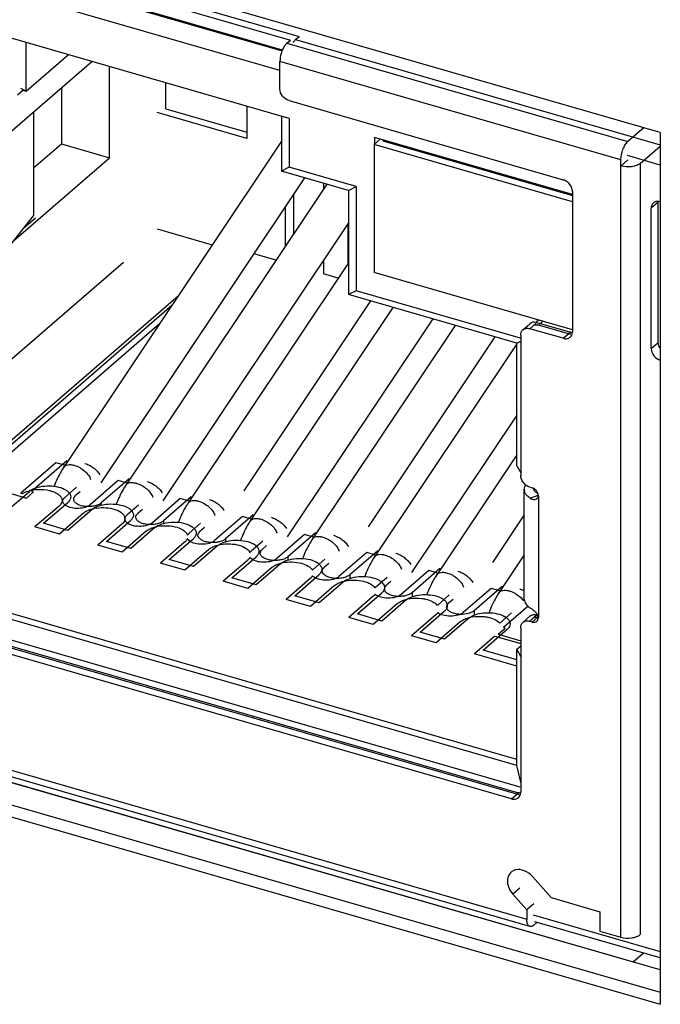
# Model space of a CAD drawing. Header units: millimetres. Extents: x 0 to 891, y -210 to 420.
# Tile 22 of 29: x 630 to 639, y 250 to 264. Entities that reach past the tile are written whole.
import ezdxf

# ---------------------------------------------------------------- set-up
doc = ezdxf.new("R2010")
doc.units = ezdxf.units.MM
doc.header["$LTSCALE"] = 0.01
doc.layers.get('0').update_dxf_attribs({"linetype": 'CONTINUOUS'})
doc.layers.add('02___PRT_ALL_AXES', color=7, linetype='CONTINUOUS')
doc.layers.add('INTF_YELLOW', color=7, linetype='CONTINUOUS')

msp = doc.modelspace()

# ---------------------------------------------------------------- linework, layer by layer
at = {"color": 7, "linetype": 'Continuous'}
for p, q in [((639.409, 262.394), (597.025, 274.629)), ((629.827, 264.958), (634.157, 263.708)), ((629.949, 265.009), (634.28, 263.759)), ((634.044, 263.567), (629.892, 264.766)), ((629.899, 264.749), (634.037, 263.555)), ((634.007, 263.275), (629.899, 264.461)), ((634.14, 262.596), (629.87, 263.828)), ((630.403, 262.982), (630.403, 263.674)), ((634.107, 263.665), (634.157, 263.708)), ((634.23, 263.716), (634.28, 263.759)), ((634.23, 263.716), (639.409, 262.221)), ((634.107, 263.665), (638.952, 262.266)), ((629.45, 261.776), (631.332, 263.406)), ((630.403, 262.982), (631.003, 263.501)), ((634.007, 263.015), (634.007, 263.405)), ((638.852, 262.006), (634.007, 263.405)), ((631.585, 262.037), (631.585, 263.333)), ((630.28, 262.93), (630.355, 262.995)), ((630.403, 262.982), (630.325, 263.02)), ((630.355, 262.995), (630.403, 262.982)), ((630.901, 263.032), (630.901, 262.235)), ((632.385, 262.73), (632.385, 263.102)), ((634.137, 262.848), (638.034, 261.723)), ((632.385, 262.73), (633.535, 262.398)), ((633.535, 262.77), (633.535, 262.311)), ((598.044, 262.615), (637.514, 251.221)), ((630.504, 262.689), (630.504, 261.212)), ((633.535, 262.311), (632.262, 262.679)), ((634.03, 262.627), (634.03, 261.848)), ((634.14, 262.596), (634.14, 261.903)), ((639.177, 262.461), (638.952, 262.266)), ((597.175, 262.375), (639.409, 250.183)), ((635.433, 262.3), (635.345, 262.225)), ((635.352, 262.324), (635.352, 262.23)), ((638.164, 261.512), (635.352, 262.324)), ((635.468, 262.276), (635.48, 262.287)), ((635.468, 262.276), (638.164, 261.498)), ((639.409, 262.394), (639.409, 250.01)), ((597.025, 262.245), (639.409, 250.01)), ((637.559, 251.115), (599.064, 262.227)), ((630.504, 261.892), (630.901, 262.235)), ((630.901, 262.235), (631.585, 262.037)), ((634.03, 262.273), (630.935, 257.642)), ((635.345, 262.225), (635.345, 260.406)), ((638.164, 261.411), (635.345, 262.225)), ((639.126, 261.956), (639.409, 262.201)), ((630.219, 260.855), (631.585, 262.037)), ((638.852, 250.964), (638.852, 262.006)), ((638.952, 262.006), (638.852, 261.919)), ((639.409, 261.932), (638.945, 262.066)), ((634.14, 261.903), (634.03, 261.848)), ((635.092, 261.628), (634.14, 261.903)), ((639.126, 261.956), (639.126, 251.001)), ((634.358, 261.753), (631.461, 257.418)), ((634.982, 261.573), (634.03, 261.848)), ((634.675, 261.662), (631.819, 257.387)), ((634.626, 261.676), (634.626, 261.589)), ((634.982, 261.573), (635.092, 261.628)), ((635.092, 261.628), (635.092, 260.147)), ((634.203, 260.956), (634.203, 261.523)), ((634.982, 261.573), (634.982, 260.092)), ((638.164, 261.555), (638.164, 259.563)), ((634.081, 261.339), (634.081, 260.772)), ((639.382, 261.406), (639.282, 261.319)), ((639.282, 259.327), (639.282, 261.319)), ((639.382, 259.414), (639.382, 261.406)), ((630.021, 260.606), (630.504, 261.212)), ((630.532, 261.18), (630.362, 261.033)), ((632.262, 261.025), (633.045, 260.799)), ((634.982, 261.112), (632.344, 257.163)), ((634.973, 261.097), (634.973, 260.53)), ((633.952, 260.58), (633.635, 260.672)), ((627.06, 256.464), (631.782, 260.553)), ((634.982, 260.545), (632.702, 257.132)), ((634.626, 260.579), (634.626, 260.385)), ((634.836, 260.325), (634.626, 260.385)), ((638.164, 259.592), (635.345, 260.406)), ((632.559, 260.072), (629.21, 257.171)), ((635.092, 260.147), (634.982, 260.092)), ((637.373, 259.402), (634.982, 260.092)), ((637.425, 259.474), (635.092, 260.147)), ((629.333, 257.223), (632.471, 259.941)), ((635.295, 260.002), (633.493, 257.305)), ((635.612, 259.91), (633.585, 256.877)), ((629.678, 257.412), (632.297, 259.68)), ((636.178, 259.747), (634.111, 256.653)), ((636.496, 259.655), (634.469, 256.622)), ((637.459, 259.592), (637.559, 259.679)), ((637.658, 259.695), (637.558, 259.608)), ((637.682, 259.73), (637.651, 259.703)), ((637.658, 259.695), (638.134, 259.558)), ((637.743, 259.714), (637.68, 259.66)), ((638.143, 259.526), (637.68, 259.66)), ((637.061, 259.492), (635.259, 256.795)), ((637.428, 259.516), (637.428, 257.524)), ((638.034, 259.471), (637.558, 259.608)), ((638.034, 259.471), (638.134, 259.558)), ((637.373, 259.391), (635.352, 256.367)), ((637.373, 259.402), (637.428, 259.43)), ((637.373, 257.661), (637.373, 259.402)), ((639.282, 259.327), (639.382, 259.414)), ((637.373, 258.381), (635.877, 256.143)), ((637.373, 257.814), (636.235, 256.112)), ((630.824, 257.704), (630.324, 257.271)), ((630.979, 257.729), (630.479, 257.296)), ((630.952, 257.667), (630.824, 257.704)), ((630.979, 257.729), (630.991, 257.725)), ((637.373, 257.661), (637.428, 257.559)), ((629.678, 257.412), (630.405, 257.202)), ((631.707, 257.449), (631.312, 257.107)), ((631.863, 257.474), (631.468, 257.132)), ((631.835, 257.412), (631.707, 257.449)), ((631.863, 257.474), (631.874, 257.47)), ((637.488, 257.363), (637.496, 257.383)), ((630.103, 257), (630.446, 257.297)), ((630.349, 257.264), (630.324, 257.271)), ((630.405, 257.202), (630.505, 257.288)), ((630.479, 257.296), (630.505, 257.288)), ((631.114, 257.355), (630.949, 257.212)), ((631.168, 257.292), (631.104, 257.237)), ((637.479, 257.322), (637.488, 257.363)), ((637.479, 255.763), (637.479, 257.322)), ((637.558, 257.357), (637.593, 257.347)), ((637.565, 257.198), (637.677, 257.242)), ((630.649, 256.843), (630.991, 257.139)), ((631.468, 257.132), (631.468, 257.097)), ((631.997, 257.1), (631.832, 256.957)), ((632.591, 257.194), (632.196, 256.852)), ((632.746, 257.219), (632.351, 256.877)), ((632.719, 257.157), (632.591, 257.194)), ((632.746, 257.219), (632.758, 257.215)), ((637.679, 257.235), (637.679, 255.503)), ((630.869, 257.088), (630.526, 256.791)), ((631.215, 256.988), (630.873, 256.691)), ((631.338, 257.039), (630.995, 256.743)), ((632.052, 257.037), (631.987, 256.982)), ((633.629, 256.964), (633.234, 256.622)), ((633.629, 256.964), (633.641, 256.96)), ((637.479, 256.964), (637.026, 256.285)), ((630.995, 256.743), (630.649, 256.843)), ((631.761, 256.831), (631.418, 256.534)), ((631.541, 256.585), (631.883, 256.882)), ((631.803, 256.909), (631.803, 256.907)), ((631.804, 256.905), (631.804, 256.907)), ((632.351, 256.877), (632.351, 256.838)), ((632.88, 256.845), (632.715, 256.702)), ((633.474, 256.939), (633.079, 256.597)), ((633.602, 256.902), (633.474, 256.939)), ((630.873, 256.691), (630.526, 256.791)), ((632.107, 256.731), (631.765, 256.434)), ((632.23, 256.782), (631.887, 256.485)), ((632.935, 256.782), (632.871, 256.727)), ((634.357, 256.684), (633.962, 256.342)), ((634.513, 256.709), (634.118, 256.367)), ((634.485, 256.647), (634.357, 256.684)), ((634.513, 256.709), (634.524, 256.705)), ((631.887, 256.485), (631.541, 256.585)), ((632.653, 256.573), (632.31, 256.276)), ((632.433, 256.328), (632.775, 256.624)), ((633.234, 256.622), (633.234, 256.578)), ((633.764, 256.59), (633.599, 256.447)), ((637.373, 253.401), (626.937, 256.413)), ((637.373, 253.487), (627.06, 256.464)), ((631.765, 256.434), (631.418, 256.534)), ((632.999, 256.473), (632.657, 256.176)), ((633.122, 256.524), (632.779, 256.228)), ((633.818, 256.527), (633.754, 256.472)), ((635.241, 256.429), (634.846, 256.087)), ((635.396, 256.454), (635.001, 256.112)), ((635.369, 256.392), (635.241, 256.429)), ((635.396, 256.454), (635.408, 256.45)), ((632.657, 256.176), (632.31, 256.276)), ((632.779, 256.228), (632.433, 256.328)), ((633.545, 256.316), (633.202, 256.019)), ((633.325, 256.07), (633.667, 256.367)), ((634.014, 256.267), (633.671, 255.97)), ((634.118, 256.367), (634.118, 256.319)), ((634.647, 256.335), (634.482, 256.192)), ((634.702, 256.272), (634.637, 256.217)), ((637.479, 256.397), (637.119, 255.857)), ((626.486, 256.165), (637.398, 253.015)), ((637.407, 252.984), (626.509, 256.13)), ((637.421, 253.095), (626.609, 256.216)), ((633.891, 256.216), (633.549, 255.919)), ((636.124, 256.174), (635.729, 255.832)), ((636.279, 256.199), (635.884, 255.857)), ((636.252, 256.137), (636.124, 256.174)), ((636.279, 256.199), (636.291, 256.195)), ((637.298, 252.928), (626.386, 256.078)), ((633.549, 255.919), (633.202, 256.019)), ((633.671, 255.97), (633.325, 256.07)), ((634.437, 256.058), (634.094, 255.761)), ((634.217, 255.813), (634.559, 256.109)), ((634.906, 256.009), (634.563, 255.713)), ((635.001, 256.112), (635.001, 256.059)), ((635.365, 255.937), (635.53, 256.08)), ((635.585, 256.017), (635.521, 255.962)), ((634.783, 255.958), (634.441, 255.661)), ((635.109, 255.555), (635.451, 255.852)), ((635.884, 255.857), (635.884, 255.799)), ((637.007, 255.919), (636.612, 255.577)), ((637.163, 255.944), (636.768, 255.602)), ((637.135, 255.882), (637.007, 255.919)), ((637.163, 255.944), (637.174, 255.94)), ((634.441, 255.661), (634.094, 255.761)), ((634.563, 255.713), (634.217, 255.813)), ((635.329, 255.801), (634.986, 255.504)), ((635.675, 255.701), (635.333, 255.404)), ((635.798, 255.752), (635.455, 255.455)), ((636.414, 255.825), (636.249, 255.682)), ((636.468, 255.762), (636.404, 255.707)), ((636.001, 255.298), (636.343, 255.594)), ((636.768, 255.602), (636.768, 255.539)), ((637.297, 255.57), (637.13, 255.426)), ((637.535, 255.666), (637.182, 255.361)), ((637.589, 255.622), (637.565, 255.639)), ((635.333, 255.404), (634.986, 255.504)), ((635.455, 255.455), (635.109, 255.555)), ((636.221, 255.543), (635.878, 255.246)), ((636.567, 255.443), (636.225, 255.146)), ((636.69, 255.494), (636.347, 255.198)), ((637.459, 255.435), (637.559, 255.522)), ((637.658, 255.538), (637.558, 255.452)), ((637.593, 255.441), (637.558, 255.452)), ((637.593, 255.441), (637.673, 255.511)), ((637.646, 255.542), (637.66, 255.554)), ((637.658, 255.538), (637.671, 255.534)), ((636.347, 255.198), (636.001, 255.298)), ((636.893, 255.04), (637.235, 255.337)), ((637.108, 255.267), (637.208, 255.353)), ((637.208, 255.353), (637.182, 255.361)), ((637.428, 255.359), (637.428, 253.021)), ((636.225, 255.146), (635.878, 255.246)), ((637.06, 255.24), (636.77, 254.989)), ((637.06, 255.24), (637.428, 255.134)), ((637.108, 255.267), (637.428, 255.174)), ((637.373, 254.902), (636.893, 255.04)), ((637.373, 255.055), (637.428, 255.102)), ((637.428, 254.952), (637.373, 255.055)), ((637.373, 253.401), (637.373, 255.055)), ((637.373, 254.815), (636.77, 254.989)), ((637.428, 253.167), (637.373, 253.401)), ((637.298, 252.928), (637.398, 253.015)), ((637.861, 251.525), (637.595, 251.824)), ((637.417, 251.66), (637.317, 251.573)), ((637.317, 251.573), (637.514, 251.35)), ((637.861, 251.525), (638.554, 251.325)), ((637.614, 251.437), (637.514, 251.35)), ((637.514, 251.35), (637.514, 251.221)), ((637.607, 251.28), (639.409, 250.76)), ((638.554, 251.325), (638.554, 251.05)), ((637.614, 251.134), (637.659, 251.173)), ((639.409, 250.668), (637.628, 251.182)), ((638.554, 251.05), (638.852, 250.964))]:
    msp.add_line(p, q, dxfattribs=at)
for centre, radius, start, end in [((634.436, 263.399), 0.429, 156.672, 158.9562), ((639.507, 261.406), 0.124, 175.9495, 180.0127), ((637.615, 259.615), 0.0843, 125.428, 130.9823), ((637.619, 259.562), 0.139, 73.8681, 79.9826), ((638.04, 259.563), 0.124, 355.9495, 0.0127), ((630.573, 256.835), 0.487, 103.0204, 105.4053), ((630.595, 257.12), 0.231, 123.6506, 125.1124), ((630.58, 256.805), 0.518, 101.7529, 103.0327), ((630.61, 257.097), 0.259, 119.455, 123.5996), ((630.586, 256.776), 0.548, 99.1695, 101.7424), ((630.593, 256.733), 0.591, 94.3233, 99.1537), ((637.581, 257.322), 0.101, 179.8572, 189.4077), ((631.228, 257.205), 0.13, 306.317, 310.8244), ((631.477, 256.527), 0.539, 98.4022, 103.3024), ((632.115, 256.946), 0.124, 308.591, 310.876), ((632.007, 257.165), 0.364, 256.975, 262.2311), ((632.367, 256.277), 0.531, 99.7723, 103.0007), ((632.69, 256.678), 0.134, 37.1822, 40.7895), ((633.259, 256.023), 0.528, 100.4494, 102.7942), ((633.506, 256.329), 0.253, 57.1755, 59.5893), ((633.624, 256.447), 0.0859, 340.9982, 345.6203), ((633.63, 256.445), 0.0799, 0.1639, 9.6654), ((634.15, 255.768), 0.525, 100.9843, 102.6001), ((634.388, 256.053), 0.275, 59.6581, 60.9977), ((634.398, 256.071), 0.254, 57.1769, 59.6734), ((634.517, 256.189), 0.0848, 342.7927, 345.6369), ((635.041, 255.513), 0.523, 101.4493, 102.407), ((635.545, 255.909), 0.0529, 173.9357, 179.9513), ((635.546, 255.909), 0.0533, 180.0039, 190.9559), ((635.937, 255.24), 0.539, 98.4987, 103.2942), ((636.196, 255.578), 0.228, 53.9387, 57.1848), ((636.209, 255.595), 0.207, 51.4853, 53.9249), ((636.323, 255.596), 0.114, 130.8528, 134.7314), ((636.297, 255.675), 0.0891, 337.9408, 343.7083), ((636.441, 255.65), 0.0655, 152.6379, 156.2892), ((636.307, 255.673), 0.0792, 0.1343, 5.3144), ((636.828, 254.985), 0.536, 98.945, 103.2075), ((637.089, 255.321), 0.227, 53.8095, 57.1873), ((637.615, 255.458), 0.0843, 125.428, 130.9823), ((637.619, 255.405), 0.139, 73.8681, 79.9826), ((637.643, 255.38), 0.128, 81.4345, 85.1948), ((637.642, 255.371), 0.138, 73.8512, 81.3953), ((637.304, 253.021), 0.124, 355.9495, 0.0127), ((637.799, 251.221), 0.285, 179.994, 181.4041)]:
    msp.add_arc(centre, radius, start, end, dxfattribs=at)
for points, knots in [([(634.23, 263.716), (634.226, 263.713), (634.212, 263.699), (634.199, 263.682), (634.191, 263.669)], [0, 0, 0, 0, 0.223707, 1, 1, 1, 1]), ([(634.036, 263.553), (634.032, 263.54), (634.016, 263.493), (634.007, 263.442), (634.007, 263.405)], [0, 0, 0, 0, 0.258185, 1, 1, 1, 1]), ([(634.107, 263.665), (634.094, 263.653), (634.069, 263.622), (634.051, 263.588), (634.043, 263.568)], [0, 0, 0, 0, 0.452666, 1, 1, 1, 1]), ([(634.137, 262.848), (634.101, 262.858), (634.037, 262.905), (634.007, 262.978), (634.007, 263.015)], [0, 0, 0, 0, 0.505913, 1, 1, 1, 1]), ([(638.852, 262.006), (638.852, 262.056), (638.869, 262.131), (638.91, 262.217), (638.937, 262.253), (638.952, 262.266)], [0, 0, 0, 0, 0.530636, 0.788415, 1, 1, 1, 1]), ([(639.126, 261.956), (639.111, 261.943), (639.071, 261.922), (638.979, 261.901), (638.901, 261.905), (638.852, 261.919)], [0, 0, 0, 0, 0.209012, 0.463342, 1, 1, 1, 1]), ([(638.084, 261.698), (638.08, 261.701), (638.064, 261.711), (638.047, 261.719), (638.034, 261.723)], [0, 0, 0, 0, 0.258277, 1, 1, 1, 1]), ([(638.164, 261.555), (638.164, 261.564), (638.16, 261.601), (638.143, 261.636), (638.126, 261.658)], [0, 0, 0, 0, 0.235915, 1, 1, 1, 1]), ([(639.314, 261.395), (639.304, 261.386), (639.287, 261.362), (639.282, 261.334), (639.282, 261.319)], [0, 0, 0, 0, 0.480096, 1, 1, 1, 1]), ([(639.384, 261.416), (639.377, 261.417), (639.352, 261.416), (639.328, 261.407), (639.314, 261.395)], [0, 0, 0, 0, 0.266785, 1, 1, 1, 1]), ([(637.643, 259.698), (637.629, 259.701), (637.602, 259.701), (637.576, 259.691), (637.566, 259.684)], [0, 0, 0, 0, 0.521097, 1, 1, 1, 1]), ([(637.428, 259.516), (637.428, 259.531), (637.432, 259.559), (637.449, 259.583), (637.459, 259.592)], [0, 0, 0, 0, 0.519904, 1, 1, 1, 1]), ([(637.459, 259.592), (637.472, 259.603), (637.505, 259.617), (637.54, 259.613), (637.558, 259.608)], [0, 0, 0, 0, 0.473395, 1, 1, 1, 1]), ([(638.034, 259.471), (638.051, 259.466), (638.087, 259.462), (638.12, 259.477), (638.132, 259.488)], [0, 0, 0, 0, 0.526605, 1, 1, 1, 1]), ([(638.132, 259.488), (638.141, 259.496), (638.157, 259.516), (638.163, 259.542), (638.164, 259.555)], [0, 0, 0, 0, 0.482798, 1, 1, 1, 1]), ([(639.407, 259.331), (639.403, 259.338), (639.39, 259.363), (639.382, 259.392), (639.382, 259.414)], [0, 0, 0, 0, 0.262867, 1, 1, 1, 1]), ([(639.282, 259.327), (639.282, 259.291), (639.313, 259.217), (639.376, 259.17), (639.412, 259.16)], [0, 0, 0, 0, 0.494087, 1, 1, 1, 1]), ([(630.935, 257.642), (630.941, 257.651), (630.959, 257.667), (630.995, 257.678), (631.038, 257.678), (631.068, 257.672), (631.084, 257.667)], [0, 0, 0, 0, 0.19759, 0.423184, 0.691181, 1, 1, 1, 1]), ([(631.084, 257.667), (631.138, 257.652), (631.213, 257.609), (631.285, 257.532), (631.31, 257.487), (631.316, 257.466)], [0, 0, 0, 0, 0.529929, 0.784983, 1, 1, 1, 1]), ([(631.235, 257.693), (631.257, 257.687), (631.3, 257.669), (631.359, 257.632), (631.41, 257.587), (631.438, 257.551), (631.448, 257.533)], [0, 0, 0, 0, 0.249164, 0.511078, 0.767197, 1, 1, 1, 1]), ([(630.935, 257.642), (630.922, 257.622), (630.868, 257.535), (630.825, 257.442), (630.798, 257.369)], [0, 0, 0, 0, 0.238858, 1, 1, 1, 1]), ([(637.558, 257.357), (637.522, 257.367), (637.458, 257.414), (637.428, 257.488), (637.428, 257.524)], [0, 0, 0, 0, 0.505913, 1, 1, 1, 1]), ([(631.819, 257.387), (631.805, 257.367), (631.751, 257.28), (631.708, 257.186), (631.681, 257.113)], [0, 0, 0, 0, 0.238841, 1, 1, 1, 1]), ([(631.819, 257.387), (631.825, 257.396), (631.842, 257.412), (631.878, 257.423), (631.921, 257.423), (631.952, 257.417), (631.967, 257.412)], [0, 0, 0, 0, 0.19759, 0.423184, 0.691181, 1, 1, 1, 1]), ([(631.967, 257.412), (632.021, 257.397), (632.096, 257.354), (632.169, 257.277), (632.193, 257.232), (632.2, 257.211)], [0, 0, 0, 0, 0.529929, 0.784983, 1, 1, 1, 1]), ([(632.118, 257.438), (632.14, 257.432), (632.183, 257.414), (632.242, 257.377), (632.294, 257.332), (632.321, 257.296), (632.332, 257.278)], [0, 0, 0, 0, 0.249164, 0.511078, 0.767197, 1, 1, 1, 1]), ([(630.349, 257.264), (630.355, 257.268), (630.385, 257.286), (630.418, 257.298), (630.444, 257.305)], [0, 0, 0, 0, 0.228883, 1, 1, 1, 1]), ([(630.483, 257.322), (630.517, 257.342), (630.599, 257.369), (630.728, 257.38), (630.856, 257.365), (630.936, 257.335), (630.968, 257.314)], [0, 0, 0, 0, 0.235588, 0.505278, 0.772163, 1, 1, 1, 1]), ([(630.549, 257.322), (630.568, 257.324), (630.645, 257.326), (630.723, 257.315), (630.777, 257.296)], [0, 0, 0, 0, 0.259705, 1, 1, 1, 1]), ([(630.777, 257.296), (630.797, 257.289), (630.832, 257.274), (630.875, 257.243), (630.904, 257.207), (630.911, 257.18), (630.911, 257.167)], [0, 0, 0, 0, 0.312304, 0.58001, 0.804384, 1, 1, 1, 1]), ([(630.968, 257.314), (630.973, 257.311), (630.991, 257.298), (631.007, 257.282), (631.017, 257.269)], [0, 0, 0, 0, 0.27375, 1, 1, 1, 1]), ([(631.017, 257.269), (631.019, 257.265), (631.029, 257.25), (631.034, 257.231), (631.034, 257.218)], [0, 0, 0, 0, 0.266995, 1, 1, 1, 1]), ([(637.507, 257.248), (637.504, 257.253), (637.492, 257.27), (637.483, 257.29), (637.481, 257.305)], [0, 0, 0, 0, 0.267897, 1, 1, 1, 1]), ([(637.565, 257.198), (637.56, 257.202), (637.538, 257.216), (637.519, 257.234), (637.507, 257.248)], [0, 0, 0, 0, 0.270245, 1, 1, 1, 1]), ([(637.626, 257.33), (637.624, 257.332), (637.613, 257.339), (637.602, 257.344), (637.593, 257.347)], [0, 0, 0, 0, 0.258277, 1, 1, 1, 1]), ([(637.63, 257.3), (637.628, 257.302), (637.619, 257.314), (637.612, 257.327), (637.609, 257.337)], [0, 0, 0, 0, 0.262683, 1, 1, 1, 1]), ([(637.672, 257.26), (637.668, 257.263), (637.653, 257.275), (637.639, 257.288), (637.63, 257.3)], [0, 0, 0, 0, 0.265845, 1, 1, 1, 1]), ([(637.679, 257.235), (637.679, 257.238), (637.679, 257.25), (637.676, 257.262), (637.673, 257.27)], [0, 0, 0, 0, 0.240009, 1, 1, 1, 1]), ([(630.908, 257.144), (630.906, 257.139), (630.898, 257.117), (630.882, 257.1), (630.869, 257.088)], [0, 0, 0, 0, 0.228933, 1, 1, 1, 1]), ([(630.965, 257.095), (630.952, 257.103), (630.931, 257.121), (630.921, 257.148), (630.921, 257.16)], [0, 0, 0, 0, 0.554583, 1, 1, 1, 1]), ([(630.922, 257.173), (630.923, 257.176), (630.929, 257.192), (630.939, 257.204), (630.949, 257.212)], [0, 0, 0, 0, 0.228498, 1, 1, 1, 1]), ([(631.018, 257.169), (631.016, 257.166), (631.008, 257.155), (630.999, 257.146), (630.991, 257.139)], [0, 0, 0, 0, 0.237027, 1, 1, 1, 1]), ([(631.034, 257.218), (631.034, 257.214), (631.032, 257.196), (631.025, 257.18), (631.018, 257.169)], [0, 0, 0, 0, 0.240258, 1, 1, 1, 1]), ([(631.076, 257.184), (631.076, 257.194), (631.082, 257.214), (631.096, 257.229), (631.104, 257.237)], [0, 0, 0, 0, 0.461002, 1, 1, 1, 1]), ([(631.468, 257.132), (631.455, 257.121), (631.422, 257.102), (631.364, 257.085), (631.299, 257.078), (631.233, 257.081), (631.171, 257.094), (631.127, 257.113), (631.101, 257.134), (631.083, 257.153), (631.076, 257.172), (631.076, 257.184)], [0, 0, 0, 0, 0.114013, 0.250487, 0.400952, 0.553833, 0.697127, 0.820778, 0.873561, 0.92029, 1, 1, 1, 1]), ([(631.304, 257.101), (631.301, 257.098), (631.287, 257.089), (631.271, 257.081), (631.258, 257.076)], [0, 0, 0, 0, 0.230954, 1, 1, 1, 1]), ([(631.352, 257.05), (631.384, 257.074), (631.468, 257.107), (631.603, 257.123), (631.74, 257.11), (631.825, 257.079), (631.86, 257.057)], [0, 0, 0, 0, 0.22608, 0.495615, 0.767703, 1, 1, 1, 1]), ([(632.702, 257.132), (632.688, 257.112), (632.634, 257.025), (632.591, 256.931), (632.564, 256.857)], [0, 0, 0, 0, 0.238824, 1, 1, 1, 1]), ([(632.702, 257.132), (632.708, 257.141), (632.726, 257.157), (632.762, 257.168), (632.805, 257.168), (632.835, 257.162), (632.851, 257.157)], [0, 0, 0, 0, 0.19759, 0.423184, 0.691181, 1, 1, 1, 1]), ([(632.851, 257.157), (632.904, 257.142), (632.979, 257.099), (633.052, 257.022), (633.076, 256.977), (633.083, 256.956)], [0, 0, 0, 0, 0.529929, 0.784983, 1, 1, 1, 1]), ([(633.002, 257.183), (633.023, 257.177), (633.067, 257.159), (633.126, 257.122), (633.177, 257.077), (633.204, 257.041), (633.215, 257.023)], [0, 0, 0, 0, 0.249164, 0.511078, 0.767197, 1, 1, 1, 1]), ([(637.589, 257.187), (637.6, 257.183), (637.625, 257.179), (637.649, 257.188), (637.659, 257.195)], [0, 0, 0, 0, 0.500964, 1, 1, 1, 1]), ([(637.659, 257.195), (637.662, 257.197), (637.673, 257.207), (637.68, 257.223), (637.679, 257.235)], [0, 0, 0, 0, 0.238931, 1, 1, 1, 1]), ([(631.033, 257.067), (631.027, 257.068), (631.003, 257.075), (630.98, 257.086), (630.965, 257.095)], [0, 0, 0, 0, 0.271048, 1, 1, 1, 1]), ([(631.258, 257.076), (631.23, 257.066), (631.169, 257.053), (631.106, 257.054), (631.075, 257.058)], [0, 0, 0, 0, 0.483326, 1, 1, 1, 1]), ([(631.215, 256.988), (631.22, 256.992), (631.244, 257.011), (631.272, 257.025), (631.294, 257.033)], [0, 0, 0, 0, 0.226363, 1, 1, 1, 1]), ([(631.294, 257.033), (631.298, 257.035), (631.318, 257.042), (631.338, 257.048), (631.353, 257.052)], [0, 0, 0, 0, 0.241161, 1, 1, 1, 1]), ([(631.398, 257.06), (631.443, 257.067), (631.533, 257.07), (631.621, 257.054), (631.662, 257.04)], [0, 0, 0, 0, 0.512252, 1, 1, 1, 1]), ([(631.662, 257.04), (631.682, 257.034), (631.719, 257.019), (631.765, 256.988), (631.795, 256.951), (631.803, 256.922), (631.803, 256.909)], [0, 0, 0, 0, 0.313566, 0.581951, 0.806003, 1, 1, 1, 1]), ([(631.86, 257.057), (631.864, 257.054), (631.881, 257.043), (631.896, 257.029), (631.905, 257.017)], [0, 0, 0, 0, 0.270784, 1, 1, 1, 1]), ([(631.905, 257.017), (631.908, 257.013), (631.919, 256.996), (631.926, 256.975), (631.926, 256.961)], [0, 0, 0, 0, 0.270555, 1, 1, 1, 1]), ([(631.926, 256.961), (631.926, 256.956), (631.924, 256.938), (631.916, 256.92), (631.908, 256.909)], [0, 0, 0, 0, 0.239402, 1, 1, 1, 1]), ([(631.959, 256.929), (631.959, 256.939), (631.965, 256.959), (631.979, 256.974), (631.987, 256.982)], [0, 0, 0, 0, 0.460988, 1, 1, 1, 1]), ([(631.803, 256.907), (631.803, 256.893), (631.793, 256.863), (631.773, 256.841), (631.761, 256.831)], [0, 0, 0, 0, 0.46124, 1, 1, 1, 1]), ([(631.804, 256.907), (631.804, 256.911), (631.807, 256.931), (631.821, 256.947), (631.832, 256.957)], [0, 0, 0, 0, 0.227352, 1, 1, 1, 1]), ([(631.925, 256.809), (631.908, 256.813), (631.881, 256.822), (631.846, 256.84), (631.817, 256.864), (631.804, 256.889), (631.804, 256.905)], [0, 0, 0, 0, 0.319747, 0.529896, 0.711322, 1, 1, 1, 1]), ([(631.908, 256.909), (631.906, 256.906), (631.899, 256.897), (631.89, 256.888), (631.883, 256.882)], [0, 0, 0, 0, 0.237943, 1, 1, 1, 1]), ([(632.144, 256.822), (632.115, 256.811), (632.053, 256.798), (631.99, 256.799), (631.958, 256.803)], [0, 0, 0, 0, 0.482512, 1, 1, 1, 1]), ([(632.351, 256.877), (632.338, 256.866), (632.305, 256.847), (632.248, 256.83), (632.183, 256.823), (632.116, 256.826), (632.055, 256.839), (632.011, 256.858), (631.984, 256.879), (631.966, 256.898), (631.959, 256.917), (631.959, 256.929)], [0, 0, 0, 0, 0.11401, 0.250477, 0.400924, 0.553811, 0.697119, 0.820774, 0.873557, 0.920289, 1, 1, 1, 1]), ([(632.192, 256.849), (632.189, 256.846), (632.174, 256.836), (632.157, 256.827), (632.144, 256.822)], [0, 0, 0, 0, 0.228989, 1, 1, 1, 1]), ([(632.246, 256.794), (632.279, 256.817), (632.362, 256.85), (632.496, 256.866), (632.632, 256.852), (632.717, 256.821), (632.752, 256.799)], [0, 0, 0, 0, 0.227006, 0.496567, 0.768149, 1, 1, 1, 1]), ([(633.585, 256.877), (633.572, 256.857), (633.518, 256.769), (633.474, 256.675), (633.447, 256.601)], [0, 0, 0, 0, 0.238807, 1, 1, 1, 1]), ([(633.585, 256.877), (633.591, 256.886), (633.609, 256.902), (633.645, 256.913), (633.688, 256.913), (633.718, 256.907), (633.734, 256.902)], [0, 0, 0, 0, 0.19759, 0.423184, 0.691181, 1, 1, 1, 1]), ([(633.734, 256.902), (633.788, 256.887), (633.863, 256.844), (633.935, 256.767), (633.96, 256.722), (633.966, 256.701)], [0, 0, 0, 0, 0.529929, 0.784983, 1, 1, 1, 1]), ([(633.885, 256.928), (633.907, 256.922), (633.95, 256.904), (634.009, 256.867), (634.06, 256.822), (634.088, 256.786), (634.098, 256.768)], [0, 0, 0, 0, 0.249164, 0.511078, 0.767197, 1, 1, 1, 1]), ([(632.107, 256.731), (632.112, 256.735), (632.134, 256.752), (632.16, 256.765), (632.18, 256.773)], [0, 0, 0, 0, 0.22754, 1, 1, 1, 1]), ([(632.18, 256.773), (632.185, 256.776), (632.207, 256.784), (632.23, 256.791), (632.248, 256.795)], [0, 0, 0, 0, 0.239735, 1, 1, 1, 1]), ([(632.277, 256.801), (632.322, 256.808), (632.413, 256.813), (632.503, 256.799), (632.545, 256.786)], [0, 0, 0, 0, 0.509193, 1, 1, 1, 1]), ([(632.545, 256.786), (632.581, 256.775), (632.64, 256.75), (632.685, 256.699), (632.692, 256.673)], [0, 0, 0, 0, 0.577047, 1, 1, 1, 1]), ([(632.692, 256.673), (632.693, 256.675), (632.699, 256.686), (632.708, 256.696), (632.715, 256.702)], [0, 0, 0, 0, 0.231045, 1, 1, 1, 1]), ([(632.752, 256.799), (632.756, 256.797), (632.77, 256.787), (632.784, 256.775), (632.792, 256.765)], [0, 0, 0, 0, 0.267838, 1, 1, 1, 1]), ([(632.818, 256.703), (632.818, 256.698), (632.816, 256.679), (632.807, 256.661), (632.799, 256.649)], [0, 0, 0, 0, 0.238525, 1, 1, 1, 1]), ([(632.806, 256.745), (632.808, 256.741), (632.815, 256.728), (632.818, 256.714), (632.818, 256.703)], [0, 0, 0, 0, 0.261678, 1, 1, 1, 1]), ([(632.842, 256.674), (632.842, 256.684), (632.848, 256.704), (632.862, 256.719), (632.871, 256.727)], [0, 0, 0, 0, 0.460981, 1, 1, 1, 1]), ([(632.692, 256.628), (632.69, 256.624), (632.682, 256.602), (632.666, 256.585), (632.653, 256.573)], [0, 0, 0, 0, 0.228558, 1, 1, 1, 1]), ([(633.023, 256.566), (632.992, 256.554), (632.925, 256.542), (632.826, 256.547), (632.743, 256.572), (632.7, 256.608), (632.692, 256.628)], [0, 0, 0, 0, 0.27486, 0.564685, 0.81703, 1, 1, 1, 1]), ([(632.799, 256.649), (632.794, 256.642), (632.786, 256.634), (632.778, 256.626), (632.775, 256.624)], [0, 0, 0, 0, 0.738199, 1, 1, 1, 1]), ([(633.234, 256.622), (633.222, 256.611), (633.189, 256.592), (633.131, 256.575), (633.066, 256.568), (632.999, 256.571), (632.938, 256.584), (632.894, 256.603), (632.867, 256.624), (632.85, 256.643), (632.842, 256.662), (632.842, 256.674)], [0, 0, 0, 0, 0.114014, 0.25049, 0.400953, 0.553844, 0.697142, 0.820789, 0.873569, 0.920296, 1, 1, 1, 1]), ([(633.079, 256.597), (633.075, 256.594), (633.058, 256.581), (633.039, 256.571), (633.023, 256.566)], [0, 0, 0, 0, 0.225151, 1, 1, 1, 1]), ([(633.139, 256.538), (633.171, 256.56), (633.252, 256.591), (633.383, 256.608), (633.516, 256.596), (633.6, 256.568), (633.635, 256.547)], [0, 0, 0, 0, 0.225936, 0.493464, 0.764718, 1, 1, 1, 1]), ([(633.163, 256.542), (633.207, 256.55), (633.297, 256.556), (633.386, 256.543), (633.429, 256.531)], [0, 0, 0, 0, 0.50684, 1, 1, 1, 1]), ([(633.644, 256.542), (633.647, 256.54), (633.66, 256.531), (633.671, 256.521), (633.679, 256.513)], [0, 0, 0, 0, 0.264931, 1, 1, 1, 1]), ([(634.469, 256.622), (634.455, 256.602), (634.401, 256.514), (634.357, 256.419), (634.33, 256.345)], [0, 0, 0, 0, 0.23879, 1, 1, 1, 1]), ([(634.469, 256.622), (634.475, 256.631), (634.492, 256.647), (634.528, 256.658), (634.571, 256.658), (634.602, 256.652), (634.617, 256.647)], [0, 0, 0, 0, 0.19759, 0.423184, 0.691181, 1, 1, 1, 1]), ([(634.617, 256.647), (634.671, 256.632), (634.746, 256.589), (634.819, 256.512), (634.843, 256.467), (634.85, 256.446)], [0, 0, 0, 0, 0.529929, 0.784983, 1, 1, 1, 1]), ([(634.768, 256.673), (634.79, 256.667), (634.833, 256.649), (634.892, 256.612), (634.944, 256.567), (634.971, 256.531), (634.982, 256.513)], [0, 0, 0, 0, 0.249164, 0.511078, 0.767197, 1, 1, 1, 1]), ([(632.999, 256.473), (633.004, 256.477), (633.026, 256.494), (633.05, 256.507), (633.069, 256.515)], [0, 0, 0, 0, 0.228125, 1, 1, 1, 1]), ([(633.069, 256.515), (633.075, 256.517), (633.099, 256.526), (633.123, 256.533), (633.142, 256.538)], [0, 0, 0, 0, 0.23897, 1, 1, 1, 1]), ([(633.429, 256.531), (633.463, 256.521), (633.522, 256.498), (633.57, 256.451), (633.58, 256.426)], [0, 0, 0, 0, 0.571788, 1, 1, 1, 1]), ([(633.58, 256.426), (633.582, 256.428), (633.587, 256.436), (633.593, 256.443), (633.599, 256.447)], [0, 0, 0, 0, 0.235602, 1, 1, 1, 1]), ([(633.705, 256.419), (633.704, 256.414), (633.695, 256.394), (633.68, 256.378), (633.667, 256.367)], [0, 0, 0, 0, 0.229814, 1, 1, 1, 1]), ([(633.679, 256.513), (633.681, 256.511), (633.688, 256.503), (633.695, 256.494), (633.698, 256.487)], [0, 0, 0, 0, 0.262432, 1, 1, 1, 1]), ([(633.726, 256.419), (633.726, 256.425), (633.727, 256.432), (633.73, 256.439), (633.73, 256.441)], [0, 0, 0, 0, 0.742706, 1, 1, 1, 1]), ([(634.118, 256.367), (634.105, 256.356), (634.072, 256.337), (634.015, 256.32), (633.949, 256.313), (633.883, 256.316), (633.821, 256.329), (633.777, 256.348), (633.751, 256.369), (633.733, 256.388), (633.726, 256.407), (633.726, 256.419)], [0, 0, 0, 0, 0.114012, 0.250484, 0.400936, 0.553825, 0.697133, 0.820786, 0.873567, 0.920294, 1, 1, 1, 1]), ([(633.73, 256.441), (633.731, 256.443), (633.737, 256.455), (633.746, 256.465), (633.754, 256.472)], [0, 0, 0, 0, 0.230832, 1, 1, 1, 1]), ([(635.352, 256.367), (635.358, 256.376), (635.376, 256.392), (635.412, 256.403), (635.455, 256.403), (635.485, 256.397), (635.501, 256.392)], [0, 0, 0, 0, 0.19759, 0.423184, 0.691181, 1, 1, 1, 1]), ([(635.652, 256.418), (635.673, 256.412), (635.717, 256.394), (635.776, 256.357), (635.827, 256.312), (635.854, 256.276), (635.865, 256.258)], [0, 0, 0, 0, 0.249164, 0.511078, 0.767197, 1, 1, 1, 1]), ([(633.581, 256.363), (633.579, 256.358), (633.57, 256.341), (633.556, 256.325), (633.545, 256.316)], [0, 0, 0, 0, 0.230311, 1, 1, 1, 1]), ([(633.909, 256.312), (633.88, 256.3), (633.816, 256.287), (633.721, 256.29), (633.638, 256.312), (633.593, 256.344), (633.581, 256.363)], [0, 0, 0, 0, 0.26696, 0.551945, 0.807416, 1, 1, 1, 1]), ([(633.962, 256.342), (633.959, 256.339), (633.943, 256.327), (633.924, 256.317), (633.909, 256.312)], [0, 0, 0, 0, 0.226087, 1, 1, 1, 1]), ([(633.959, 256.256), (633.965, 256.259), (633.99, 256.269), (634.016, 256.276), (634.035, 256.281)], [0, 0, 0, 0, 0.238336, 1, 1, 1, 1]), ([(634.032, 256.281), (634.064, 256.302), (634.143, 256.333), (634.271, 256.35), (634.403, 256.34), (634.486, 256.313), (634.521, 256.293)], [0, 0, 0, 0, 0.225498, 0.491811, 0.762747, 1, 1, 1, 1]), ([(634.05, 256.284), (634.093, 256.292), (634.182, 256.298), (634.27, 256.287), (634.312, 256.276)], [0, 0, 0, 0, 0.504736, 1, 1, 1, 1]), ([(634.312, 256.276), (634.346, 256.267), (634.405, 256.245), (634.455, 256.202), (634.468, 256.178)], [0, 0, 0, 0, 0.567555, 1, 1, 1, 1]), ([(634.536, 256.284), (634.538, 256.283), (634.549, 256.276), (634.559, 256.268), (634.565, 256.261)], [0, 0, 0, 0, 0.262076, 1, 1, 1, 1]), ([(634.565, 256.261), (634.568, 256.259), (634.577, 256.249), (634.586, 256.238), (634.59, 256.23)], [0, 0, 0, 0, 0.265392, 1, 1, 1, 1]), ([(635.352, 256.367), (635.338, 256.347), (635.284, 256.258), (635.24, 256.163), (635.213, 256.089)], [0, 0, 0, 0, 0.238764, 1, 1, 1, 1]), ([(635.501, 256.392), (635.554, 256.377), (635.629, 256.334), (635.702, 256.257), (635.727, 256.212), (635.733, 256.191)], [0, 0, 0, 0, 0.529929, 0.784983, 1, 1, 1, 1]), ([(633.891, 256.216), (633.896, 256.219), (633.917, 256.236), (633.941, 256.248), (633.959, 256.256)], [0, 0, 0, 0, 0.228587, 1, 1, 1, 1]), ([(634.598, 256.164), (634.596, 256.159), (634.588, 256.138), (634.573, 256.121), (634.559, 256.109)], [0, 0, 0, 0, 0.22925, 1, 1, 1, 1]), ([(634.59, 256.23), (634.592, 256.226), (634.599, 256.213), (634.602, 256.199), (634.602, 256.188)], [0, 0, 0, 0, 0.261678, 1, 1, 1, 1]), ([(634.609, 256.164), (634.609, 256.17), (634.61, 256.177), (634.613, 256.184), (634.614, 256.185)], [0, 0, 0, 0, 0.742775, 1, 1, 1, 1]), ([(635.001, 256.112), (634.988, 256.101), (634.955, 256.082), (634.898, 256.065), (634.833, 256.058), (634.766, 256.061), (634.705, 256.074), (634.661, 256.093), (634.634, 256.114), (634.616, 256.133), (634.609, 256.152), (634.609, 256.164)], [0, 0, 0, 0, 0.114013, 0.250487, 0.400952, 0.553833, 0.697127, 0.820778, 0.873561, 0.92029, 1, 1, 1, 1]), ([(634.614, 256.185), (634.615, 256.188), (634.621, 256.2), (634.63, 256.21), (634.637, 256.217)], [0, 0, 0, 0, 0.230793, 1, 1, 1, 1]), ([(636.236, 256.112), (636.241, 256.121), (636.259, 256.137), (636.295, 256.148), (636.338, 256.148), (636.368, 256.142), (636.384, 256.137)], [0, 0, 0, 0, 0.19759, 0.423184, 0.691181, 1, 1, 1, 1]), ([(636.384, 256.137), (636.438, 256.122), (636.513, 256.079), (636.585, 256.002), (636.61, 255.957), (636.616, 255.936)], [0, 0, 0, 0, 0.529929, 0.784983, 1, 1, 1, 1]), ([(636.535, 256.163), (636.557, 256.157), (636.6, 256.139), (636.659, 256.102), (636.71, 256.057), (636.738, 256.021), (636.748, 256.003)], [0, 0, 0, 0, 0.249164, 0.511078, 0.767197, 1, 1, 1, 1]), ([(634.47, 256.099), (634.468, 256.096), (634.459, 256.08), (634.447, 256.067), (634.437, 256.058)], [0, 0, 0, 0, 0.231988, 1, 1, 1, 1]), ([(634.846, 256.087), (634.823, 256.067), (634.757, 256.04), (634.651, 256.03), (634.549, 256.046), (634.488, 256.078), (634.47, 256.099)], [0, 0, 0, 0, 0.229859, 0.51284, 0.788239, 1, 1, 1, 1]), ([(634.783, 255.958), (634.788, 255.962), (634.808, 255.978), (634.831, 255.99), (634.85, 255.998)], [0, 0, 0, 0, 0.228991, 1, 1, 1, 1]), ([(634.85, 255.998), (634.856, 256.001), (634.882, 256.011), (634.908, 256.019), (634.929, 256.023)], [0, 0, 0, 0, 0.237761, 1, 1, 1, 1]), ([(634.926, 256.024), (634.957, 256.045), (635.034, 256.076), (635.16, 256.092), (635.289, 256.083), (635.372, 256.058), (635.407, 256.039)], [0, 0, 0, 0, 0.225116, 0.490288, 0.760902, 1, 1, 1, 1]), ([(634.938, 256.025), (634.98, 256.034), (635.067, 256.041), (635.153, 256.031), (635.195, 256.021)], [0, 0, 0, 0, 0.502808, 1, 1, 1, 1]), ([(635.195, 256.021), (635.229, 256.012), (635.289, 255.991), (635.341, 255.951), (635.356, 255.928)], [0, 0, 0, 0, 0.563846, 1, 1, 1, 1]), ([(635.452, 256.009), (635.455, 256.006), (635.468, 255.994), (635.478, 255.98), (635.484, 255.969)], [0, 0, 0, 0, 0.269795, 1, 1, 1, 1]), ([(636.235, 256.112), (636.222, 256.092), (636.166, 256.002), (636.123, 255.906), (636.095, 255.831)], [0, 0, 0, 0, 0.238717, 1, 1, 1, 1]), ([(635.491, 255.91), (635.49, 255.905), (635.481, 255.883), (635.465, 255.864), (635.451, 255.852)], [0, 0, 0, 0, 0.228553, 1, 1, 1, 1]), ([(635.484, 255.969), (635.486, 255.966), (635.491, 255.954), (635.494, 255.94), (635.494, 255.931)], [0, 0, 0, 0, 0.260128, 1, 1, 1, 1]), ([(635.884, 255.857), (635.872, 255.846), (635.841, 255.828), (635.786, 255.811), (635.723, 255.803), (635.659, 255.805), (635.607, 255.814), (635.57, 255.827), (635.53, 255.846), (635.499, 255.873), (635.494, 255.899)], [0, 0, 0, 0, 0.112385, 0.246411, 0.394494, 0.546187, 0.690376, 0.756582, 0.81753, 1, 1, 1, 1]), ([(635.497, 255.931), (635.498, 255.933), (635.504, 255.945), (635.513, 255.955), (635.521, 255.962)], [0, 0, 0, 0, 0.230832, 1, 1, 1, 1]), ([(637.119, 255.857), (637.105, 255.836), (637.049, 255.746), (637.005, 255.649), (636.977, 255.573)], [0, 0, 0, 0, 0.238671, 1, 1, 1, 1]), ([(637.119, 255.857), (637.125, 255.866), (637.142, 255.882), (637.178, 255.893), (637.221, 255.893), (637.252, 255.887), (637.267, 255.882)], [0, 0, 0, 0, 0.19759, 0.423184, 0.691181, 1, 1, 1, 1]), ([(637.267, 255.882), (637.308, 255.871), (637.383, 255.832), (637.445, 255.775), (637.469, 255.741)], [0, 0, 0, 0, 0.504287, 1, 1, 1, 1]), ([(637.418, 255.908), (637.423, 255.906), (637.444, 255.9), (637.465, 255.891), (637.479, 255.884)], [0, 0, 0, 0, 0.241203, 1, 1, 1, 1]), ([(635.36, 255.837), (635.358, 255.834), (635.349, 255.82), (635.338, 255.809), (635.329, 255.801)], [0, 0, 0, 0, 0.233464, 1, 1, 1, 1]), ([(635.729, 255.832), (635.707, 255.813), (635.644, 255.786), (635.542, 255.775), (635.441, 255.789), (635.38, 255.817), (635.36, 255.837)], [0, 0, 0, 0, 0.226473, 0.505494, 0.781314, 1, 1, 1, 1]), ([(635.675, 255.701), (635.68, 255.705), (635.704, 255.723), (635.731, 255.737), (635.753, 255.745)], [0, 0, 0, 0, 0.22651, 1, 1, 1, 1]), ([(635.753, 255.745), (635.758, 255.747), (635.777, 255.755), (635.798, 255.76), (635.813, 255.764)], [0, 0, 0, 0, 0.241006, 1, 1, 1, 1]), ([(635.812, 255.763), (635.842, 255.784), (635.918, 255.816), (636.043, 255.834), (636.173, 255.827), (636.257, 255.803), (636.293, 255.785)], [0, 0, 0, 0, 0.221692, 0.485606, 0.757531, 1, 1, 1, 1]), ([(635.857, 255.773), (635.912, 255.781), (635.987, 255.782), (636.06, 255.769), (636.077, 255.765)], [0, 0, 0, 0, 0.755757, 1, 1, 1, 1]), ([(636.077, 255.765), (636.112, 255.758), (636.173, 255.738), (636.226, 255.699), (636.243, 255.677)], [0, 0, 0, 0, 0.560583, 1, 1, 1, 1]), ([(636.337, 255.757), (636.341, 255.754), (636.356, 255.741), (636.368, 255.727), (636.374, 255.715)], [0, 0, 0, 0, 0.271299, 1, 1, 1, 1]), ([(636.383, 255.68), (636.384, 255.683), (636.39, 255.692), (636.397, 255.701), (636.404, 255.707)], [0, 0, 0, 0, 0.233097, 1, 1, 1, 1]), ([(637.479, 255.763), (637.479, 255.74), (637.499, 255.688), (637.541, 255.654), (637.565, 255.639)], [0, 0, 0, 0, 0.444423, 1, 1, 1, 1]), ([(636.25, 255.577), (636.248, 255.574), (636.24, 255.561), (636.229, 255.55), (636.221, 255.543)], [0, 0, 0, 0, 0.234697, 1, 1, 1, 1]), ([(636.612, 255.577), (636.591, 255.558), (636.53, 255.532), (636.431, 255.521), (636.332, 255.532), (636.272, 255.558), (636.25, 255.577)], [0, 0, 0, 0, 0.223792, 0.499494, 0.775743, 1, 1, 1, 1]), ([(636.379, 255.642), (636.378, 255.638), (636.369, 255.62), (636.355, 255.604), (636.343, 255.594)], [0, 0, 0, 0, 0.230943, 1, 1, 1, 1]), ([(636.376, 255.654), (636.376, 255.66), (636.377, 255.668), (636.38, 255.675), (636.381, 255.677)], [0, 0, 0, 0, 0.742003, 1, 1, 1, 1]), ([(636.383, 255.627), (636.382, 255.629), (636.378, 255.638), (636.376, 255.647), (636.376, 255.654)], [0, 0, 0, 0, 0.261448, 1, 1, 1, 1]), ([(636.395, 255.611), (636.394, 255.612), (636.389, 255.617), (636.385, 255.623), (636.383, 255.627)], [0, 0, 0, 0, 0.261297, 1, 1, 1, 1]), ([(636.768, 255.602), (636.757, 255.593), (636.731, 255.576), (636.667, 255.554), (636.576, 255.545), (636.487, 255.558), (636.427, 255.584), (636.403, 255.601), (636.395, 255.611)], [0, 0, 0, 0, 0.105248, 0.228975, 0.509353, 0.784185, 0.901734, 1, 1, 1, 1]), ([(636.705, 255.506), (636.734, 255.527), (636.809, 255.558), (636.932, 255.577), (637.06, 255.57), (637.143, 255.547), (637.179, 255.53)], [0, 0, 0, 0, 0.221136, 0.483963, 0.755676, 1, 1, 1, 1]), ([(637.649, 255.569), (637.644, 255.574), (637.626, 255.594), (637.605, 255.611), (637.589, 255.622)], [0, 0, 0, 0, 0.264936, 1, 1, 1, 1]), ([(636.567, 255.443), (636.572, 255.447), (636.596, 255.465), (636.622, 255.479), (636.643, 255.487)], [0, 0, 0, 0, 0.22689, 1, 1, 1, 1]), ([(636.643, 255.487), (636.648, 255.489), (636.669, 255.497), (636.69, 255.503), (636.706, 255.507)], [0, 0, 0, 0, 0.240557, 1, 1, 1, 1]), ([(636.745, 255.514), (636.799, 255.523), (636.872, 255.524), (636.943, 255.513), (636.96, 255.51)], [0, 0, 0, 0, 0.754474, 1, 1, 1, 1]), ([(636.96, 255.51), (636.995, 255.503), (637.057, 255.484), (637.112, 255.447), (637.13, 255.426)], [0, 0, 0, 0, 0.55735, 1, 1, 1, 1]), ([(637.223, 255.504), (637.228, 255.501), (637.244, 255.487), (637.259, 255.471), (637.266, 255.457)], [0, 0, 0, 0, 0.274187, 1, 1, 1, 1]), ([(637.428, 255.359), (637.428, 255.374), (637.432, 255.402), (637.449, 255.426), (637.459, 255.435)], [0, 0, 0, 0, 0.519904, 1, 1, 1, 1]), ([(637.459, 255.435), (637.472, 255.446), (637.505, 255.46), (637.54, 255.457), (637.558, 255.452)], [0, 0, 0, 0, 0.473395, 1, 1, 1, 1]), ([(637.608, 255.543), (637.604, 255.542), (637.589, 255.539), (637.575, 255.533), (637.566, 255.527)], [0, 0, 0, 0, 0.258633, 1, 1, 1, 1]), ([(637.593, 255.441), (637.604, 255.438), (637.628, 255.436), (637.65, 255.445), (637.658, 255.452)], [0, 0, 0, 0, 0.526605, 1, 1, 1, 1]), ([(637.658, 255.452), (637.665, 255.458), (637.676, 255.474), (637.679, 255.493), (637.679, 255.503)], [0, 0, 0, 0, 0.480096, 1, 1, 1, 1]), ([(637.679, 255.503), (637.68, 255.506), (637.679, 255.516), (637.675, 255.527), (637.672, 255.534)], [0, 0, 0, 0, 0.237364, 1, 1, 1, 1]), ([(637.278, 255.416), (637.278, 255.402), (637.269, 255.371), (637.248, 255.347), (637.235, 255.337)], [0, 0, 0, 0, 0.461495, 1, 1, 1, 1]), ([(637.298, 252.928), (637.315, 252.923), (637.351, 252.92), (637.384, 252.934), (637.396, 252.945)], [0, 0, 0, 0, 0.526605, 1, 1, 1, 1]), ([(637.396, 252.945), (637.405, 252.953), (637.421, 252.974), (637.427, 252.999), (637.427, 253.012)], [0, 0, 0, 0, 0.482798, 1, 1, 1, 1]), ([(637.595, 251.824), (637.564, 251.86), (637.491, 251.915), (637.396, 251.929), (637.356, 251.919)], [0, 0, 0, 0, 0.533915, 1, 1, 1, 1]), ([(637.293, 251.888), (637.274, 251.871), (637.243, 251.825), (637.235, 251.74), (637.26, 251.651), (637.295, 251.597), (637.317, 251.573)], [0, 0, 0, 0, 0.216079, 0.453537, 0.71815, 1, 1, 1, 1]), ([(637.356, 251.919), (637.35, 251.918), (637.327, 251.911), (637.306, 251.899), (637.293, 251.888)], [0, 0, 0, 0, 0.256459, 1, 1, 1, 1]), ([(637.559, 251.115), (637.552, 251.117), (637.534, 251.129), (637.518, 251.165), (637.515, 251.196), (637.514, 251.214)], [0, 0, 0, 0, 0.183629, 0.531172, 1, 1, 1, 1]), ([(637.614, 251.134), (637.606, 251.127), (637.589, 251.115), (637.567, 251.113), (637.559, 251.115)], [0, 0, 0, 0, 0.560836, 1, 1, 1, 1]), ([(638.852, 250.964), (638.901, 250.95), (638.979, 250.946), (639.071, 250.967), (639.111, 250.988), (639.126, 251.001)], [0, 0, 0, 0, 0.536658, 0.790988, 1, 1, 1, 1])]:
    msp.add_open_spline(points, degree=3, knots=knots, dxfattribs=at)
for points in [[(638.126, 261.658), (638.114, 261.673), (638.1, 261.687), (638.084, 261.698)], [(639.412, 261.411), (639.403, 261.414), (639.393, 261.416), (639.384, 261.416)], [(637.63, 259.664), (637.638, 259.665), (637.646, 259.665), (637.654, 259.665)], [(637.654, 259.665), (637.663, 259.664), (637.672, 259.662), (637.68, 259.66)], [(638.164, 259.552), (638.154, 259.553), (638.144, 259.555), (638.134, 259.558)], [(630.446, 257.297), (630.451, 257.301), (630.456, 257.305), (630.462, 257.309)], [(637.654, 257.304), (637.646, 257.314), (637.637, 257.323), (637.626, 257.33)], [(637.673, 257.27), (637.668, 257.282), (637.662, 257.294), (637.654, 257.304)], [(630.911, 257.167), (630.911, 257.159), (630.91, 257.151), (630.908, 257.144)], [(630.921, 257.16), (630.921, 257.164), (630.921, 257.169), (630.922, 257.173)], [(637.565, 257.198), (637.573, 257.193), (637.581, 257.19), (637.589, 257.187)], [(631.075, 257.058), (631.061, 257.06), (631.047, 257.063), (631.033, 257.067)], [(631.338, 257.039), (631.342, 257.043), (631.347, 257.047), (631.352, 257.05)], [(632.23, 256.782), (632.235, 256.786), (632.24, 256.79), (632.246, 256.794)], [(632.797, 256.759), (632.801, 256.754), (632.804, 256.75), (632.806, 256.745)], [(633.122, 256.524), (633.127, 256.529), (633.133, 256.533), (633.139, 256.538)], [(633.698, 256.487), (633.703, 256.478), (633.707, 256.469), (633.709, 256.459)], [(633.71, 256.446), (633.71, 256.439), (633.709, 256.432), (633.707, 256.426)], [(634.014, 256.267), (634.02, 256.272), (634.026, 256.277), (634.032, 256.281)], [(634.468, 256.178), (634.472, 256.183), (634.477, 256.188), (634.482, 256.192)], [(634.602, 256.188), (634.602, 256.181), (634.601, 256.175), (634.599, 256.168)], [(634.906, 256.009), (634.912, 256.015), (634.919, 256.02), (634.926, 256.024)], [(635.407, 256.039), (635.414, 256.035), (635.421, 256.031), (635.428, 256.027)], [(635.428, 256.027), (635.436, 256.022), (635.444, 256.016), (635.452, 256.009)], [(635.356, 255.928), (635.359, 255.931), (635.362, 255.934), (635.365, 255.937)], [(635.494, 255.931), (635.494, 255.924), (635.493, 255.917), (635.491, 255.91)], [(635.493, 255.915), (635.493, 255.92), (635.495, 255.926), (635.497, 255.931)], [(635.798, 255.752), (635.802, 255.756), (635.807, 255.759), (635.812, 255.763)], [(636.293, 255.785), (636.302, 255.78), (636.311, 255.775), (636.32, 255.769)], [(636.374, 255.715), (636.377, 255.71), (636.379, 255.705), (636.381, 255.7)], [(636.381, 255.7), (636.383, 255.694), (636.385, 255.687), (636.385, 255.68)], [(636.386, 255.673), (636.386, 255.665), (636.385, 255.658), (636.382, 255.65)], [(637.663, 255.551), (637.658, 255.557), (637.654, 255.563), (637.649, 255.569)], [(636.69, 255.494), (636.695, 255.498), (636.7, 255.502), (636.705, 255.506)], [(637.179, 255.53), (637.19, 255.525), (637.201, 255.519), (637.212, 255.512)], [(637.266, 255.457), (637.27, 255.451), (637.272, 255.445), (637.274, 255.438)], [(637.274, 255.438), (637.277, 255.431), (637.278, 255.423), (637.278, 255.416)], [(637.643, 255.542), (637.632, 255.544), (637.619, 255.544), (637.608, 255.543)], [(637.63, 255.507), (637.638, 255.508), (637.646, 255.508), (637.654, 255.508)], [(637.672, 255.534), (637.669, 255.54), (637.666, 255.545), (637.663, 255.551)], [(637.428, 253.01), (637.418, 253.011), (637.407, 253.012), (637.398, 253.015)]]:
    msp.add_open_spline(points, degree=3, dxfattribs=at)
at = {"layer": '02___PRT_ALL_AXES', "color": 3, "linetype": 'Continuous'}
msp.add_line((639.409, 250.501), (597.415, 262.623), dxfattribs=at)
at = {"layer": 'INTF_YELLOW', "color": 2, "linetype": 'Continuous'}
for p, q in [((597.508, 262.596), (639.026, 250.611)), ((639.026, 250.611), (639.17, 250.736))]:
    msp.add_line(p, q, dxfattribs=at)

doc.saveas('drawing.dxf')
